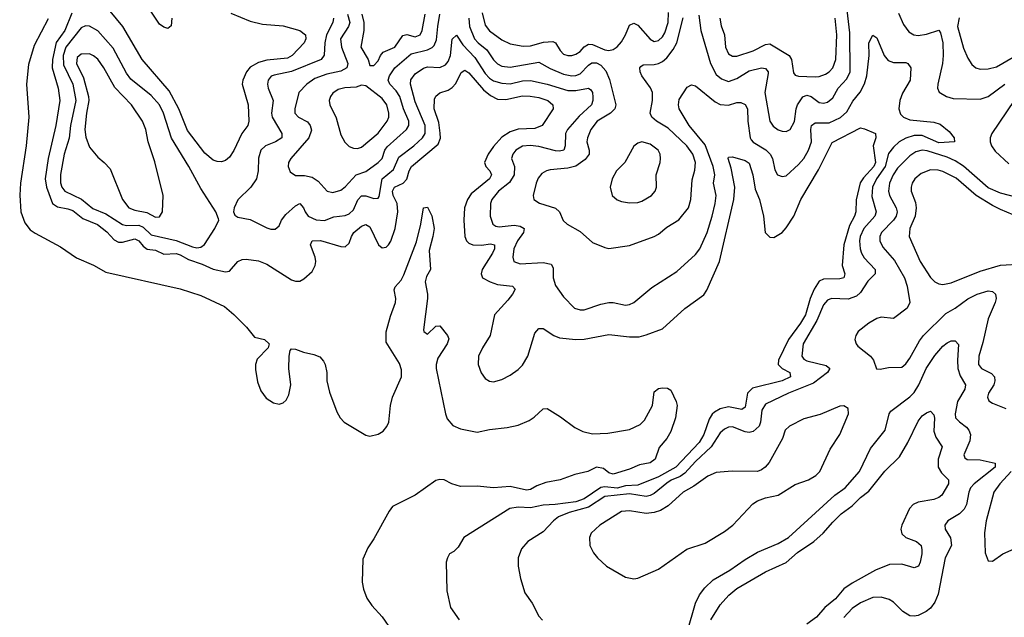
# Model space of a CAD drawing. Header units: inches. Extents: x 1678809 to 1859548, y 384609 to 522868.
# Tile 118 of 256: x 1731311 to 1736088, y 456282 to 459183. Entities that reach past the tile are written whole.
import ezdxf

# ---------------------------------------------------------------- set-up
doc = ezdxf.new("R2010")
doc.units = ezdxf.units.IN
doc.header["$MEASUREMENT"] = 0
doc.layers.add('B7435', color=7, linetype='Continuous')

msp = doc.modelspace()

# ---------------------------------------------------------------- linework, layer by layer
at = {"layer": 'B7435', "color": 5}
for points, elevation in [([(1732050.2, 459189.8), (1732046.6, 459153.4), (1732030, 459140.4), (1732010, 459146.6), (1731990, 459161.4), (1731899.1, 459299.1)], 180), ([(1731450, 459187.7), (1731382.5, 459057.5), (1731354.9, 458965.1), (1731344.1, 458870), (1731356.1, 458710), (1731342.3, 458570), (1731314.9, 458390), (1731311.5, 458331.5), (1731316.4, 458250), (1731336.1, 458196.1), (1731362.7, 458162.7), (1731386.2, 458146.2), (1731510, 458079.7), (1731587.8, 458027.8), (1731670, 457991.2), (1731730, 457957.9), (1732090, 457876.6), (1732190, 457844.1), (1732304.4, 457790), (1732350, 457751.6), (1732410.9, 457690), (1732450, 457642.3), (1732498.8, 457630), (1732522, 457610), (1732516.4, 457590), (1732464.2, 457535.8), (1732456.1, 457510), (1732455.2, 457484.8), (1732465.2, 457425.2), (1732481, 457381), (1732506.5, 457346.5), (1732542.9, 457322.9), (1732570, 457317.2), (1732590, 457323.5), (1732603.7, 457336.3), (1732617.3, 457362.7), (1732626.1, 457410), (1732617.8, 457490), (1732618.2, 457550), (1732623.3, 457576.7), (1732630, 457584.9), (1732650, 457583.7), (1732688.4, 457568.4), (1732738, 457558), (1732766.7, 457546.7), (1732785.8, 457525.8), (1732793.4, 457510), (1732800.7, 457470), (1732801.4, 457430), (1732814.4, 457374.4), (1732850, 457279.1), (1732865.7, 457250), (1732884.9, 457230), (1732990, 457166), (1733010, 457161.6), (1733050, 457171.7), (1733073.9, 457186.1), (1733092.3, 457207.7), (1733101.7, 457230), (1733109.9, 457309.9), (1733120.3, 457350), (1733163.8, 457450), (1733163.5, 457483.5), (1733153.4, 457513.4), (1733090, 457617.3), (1733090, 457668), (1733110, 457744.6), (1733134.5, 457810), (1733136.6, 457830), (1733128.8, 457871.2), (1733133, 457887), (1733161.9, 457918.1), (1733175.6, 457944.4), (1733235.7, 458104.3), (1733257.6, 458190), (1733269.8, 458270), (1733290, 458273.4), (1733310, 458230.4), (1733322.4, 458170), (1733316.3, 458130), (1733297.6, 458062.4), (1733303.5, 457970), (1733284.1, 457935.9), (1733278.3, 457910), (1733289.5, 457850), (1733289, 457830), (1733270, 457678), (1733271.8, 457670), (1733290, 457656.1), (1733330, 457695.2), (1733350, 457697.4), (1733387, 457650), (1733393.7, 457633.7), (1733384.5, 457610), (1733340.5, 457539.5), (1733331.4, 457510), (1733331.4, 457490), (1733376.3, 457270), (1733385.7, 457245.7), (1733413, 457213), (1733450, 457196.6), (1733530, 457180.7), (1733590, 457194.2), (1733676.9, 457203.1), (1733730, 457215.4), (1733782.1, 457237.9), (1733806.8, 457253.2), (1733850, 457293.4), (1733870, 457295.3), (1733935.5, 457255.5), (1734004.1, 457204.1), (1734044, 457184), (1734090, 457173.1), (1734163.9, 457176.1), (1734270, 457194), (1734321.4, 457218.6), (1734341.6, 457238.4), (1734380.4, 457310), (1734390, 457376.3), (1734410, 457393.1), (1734430, 457395.8), (1734454.6, 457394.6), (1734470, 457384.7), (1734496, 457330), (1734501, 457310), (1734493.4, 457250), (1734470, 457183.7), (1734450.2, 457150), (1734413.4, 457106.6), (1734394, 457050), (1734370, 457032.1), (1734318.2, 457021.8), (1734270, 457000.6), (1734190, 456977.2), (1734170, 456984), (1734144.2, 457004.2), (1734110, 457010.5), (1734067.7, 456990), (1734005.1, 456974.9), (1733934, 456950), (1733863.9, 456936.1), (1733820.5, 456919.5), (1733790, 456902), (1733770, 456898.7), (1733690, 456916.8), (1733610, 456910.4), (1733530, 456918.5), (1733450, 456916.2), (1733408.3, 456930), (1733370, 456949), (1733350, 456951.6), (1733330, 456945.7), (1733230, 456874.4), (1733120.6, 456819.4), (1733103.1, 456796.9), (1733030, 456662.8), (1733000.4, 456619.6), (1732976, 456564), (1732972.4, 456452.4), (1732978.6, 456418.6), (1732995.4, 456375.4), (1733019.8, 456339.8), (1733070, 456283.5), (1733116.4, 456216.4)], 180), ([(1731564.5, 459215.5), (1731530.1, 459130), (1731488.3, 459071.7), (1731470.1, 458990.1), (1731469.8, 458949.8), (1731498.5, 458850), (1731506, 458790), (1731487.5, 458670), (1731449.3, 458510), (1731435.3, 458410), (1731442.1, 458370), (1731470.5, 458290.5), (1731494.1, 458274.1), (1731545.4, 458265.4), (1731570, 458256.5), (1731618.2, 458218.2), (1731689.4, 458189.4), (1731734, 458154), (1731770, 458114.8), (1731790, 458103.1), (1731810, 458102.6), (1731870, 458119.9), (1731890, 458109.5), (1731910, 458084.2), (1731930, 458068.4), (1731970, 458063.5), (1732010, 458045), (1732070, 458047.8), (1732090, 458041.4), (1732130, 458018.5), (1732196.3, 457996.3), (1732250, 457972.1), (1732310, 457958.4), (1732330, 457961.8), (1732370, 458008.9), (1732390, 458018.6), (1732410, 458021.2), (1732470, 458012.9), (1732510, 457996), (1732630, 457920.6), (1732650, 457913.7), (1732670, 457914.2), (1732690, 457925.8), (1732730, 457960.7), (1732744.7, 457990), (1732747.5, 458010), (1732744.3, 458030), (1732722.5, 458090), (1732730, 458110.2), (1732770, 458111.8), (1732870, 458081.8), (1732890, 458079.7), (1732910, 458097.6), (1732920.4, 458130), (1732933, 458150), (1732970, 458180.4), (1732990, 458189.3), (1733010, 458177.4), (1733052, 458090), (1733070, 458074.8), (1733090, 458078.6), (1733100.6, 458090), (1733112, 458108), (1733133.5, 458170), (1733145.1, 458250), (1733142.7, 458290), (1733122.8, 458330), (1733119.2, 458350), (1733130.4, 458370), (1733170.9, 458390), (1733190, 458408.2), (1733201, 458450), (1733212.2, 458470), (1733341.8, 458578.2), (1733352.3, 458607.7), (1733351.4, 458631.4), (1733344.2, 458684.2), (1733322, 458750), (1733322.9, 458797.1), (1733330, 458811.8), (1733350, 458828.1), (1733390, 458840.5), (1733410, 458853.2), (1733426.5, 458873.5), (1733452.8, 458927.2), (1733470, 458937.7), (1733490, 458924.8), (1733562.1, 458842.1), (1733595, 458815), (1733630, 458798), (1733670, 458795.7), (1733750, 458812.8), (1733787.4, 458812.6), (1733830, 458806.1), (1733872.9, 458790), (1733898, 458770), (1733899.6, 458750), (1733846, 458670), (1733810, 458655), (1733730, 458651.3), (1733690, 458638.9), (1733650, 458613.2), (1733610, 458567), (1733584, 458530), (1733566.4, 458490), (1733572.8, 458470), (1733592.5, 458450), (1733600.4, 458430), (1733590.7, 458410), (1733502.1, 458337.9), (1733484.2, 458310), (1733469.7, 458270), (1733466.2, 458210), (1733471.1, 458131.1), (1733478.4, 458110), (1733490, 458098.8), (1733510, 458089.7), (1733552.1, 458087.9), (1733594.7, 458094.7), (1733614.8, 458090), (1733614.2, 458070), (1733605, 458050), (1733555.5, 457970), (1733550.2, 457950), (1733556.5, 457930), (1733593.4, 457910), (1733630, 457898.1), (1733702.4, 457890), (1733714.3, 457874.3), (1733701.6, 457850), (1733678.8, 457821.2), (1733614.5, 457750), (1733593.1, 457650), (1733555.8, 457590), (1733536.8, 457550), (1733534.7, 457510), (1733550, 457468.5), (1733570, 457441.7), (1733590, 457429), (1733610, 457425.8), (1733650, 457435.6), (1733690, 457456.8), (1733730, 457484.6), (1733750, 457505.5), (1733776.7, 457550), (1733810, 457662), (1733830, 457684.7), (1733850, 457683.8), (1733902.3, 457650), (1733930, 457639.1), (1734010, 457630.1), (1734050, 457632.1), (1734170, 457654.7), (1734270, 457642.8), (1734315.7, 457644.3), (1734350, 457652.6), (1734430, 457682.6), (1734538.7, 457781.3), (1734630, 457847), (1734644.6, 457870), (1734706, 458010), (1734775.6, 458310), (1734779.9, 458370), (1734762.3, 458462.3), (1734747.8, 458510), (1734750, 458516.3), (1734770, 458517.3), (1734830, 458498.7), (1734850, 458486.2), (1734868, 458430), (1734879.8, 458359.8), (1734899.6, 458310), (1734919.2, 458230), (1734927.5, 458150), (1734950, 458126.7), (1734970, 458125.5), (1735010, 458150.3), (1735030, 458172.9), (1735067, 458230), (1735099.9, 458310), (1735186.6, 458453.4), (1735252.7, 458587.3), (1735390, 458658.2), (1735410, 458654), (1735463, 458630), (1735464.4, 458610), (1735451.7, 458570), (1735462.9, 458490), (1735454.8, 458470), (1735404.1, 458415.9), (1735388.4, 458391.6), (1735368.5, 458308.5), (1735367.3, 458250), (1735361.5, 458230), (1735336.6, 458183.4), (1735308.7, 458090), (1735300.9, 457990), (1735314.5, 457950), (1735309.4, 457930.6), (1735290, 457924.5), (1735210, 457923.7), (1735190, 457913.3), (1735165.2, 457874.8), (1735146.3, 457830), (1735122.9, 457750), (1735099.2, 457710), (1735040.4, 457630), (1734992.2, 457530), (1734990.1, 457510), (1735010.4, 457490.4), (1735047.1, 457470), (1735050.2, 457450), (1735010.8, 457429.2), (1734865.5, 457394.5), (1734842.7, 457370), (1734830, 457302.6), (1734814, 457290), (1734750, 457302.9), (1734710, 457294), (1734682.2, 457277.8), (1734670, 457267.5), (1734655.5, 457244.5), (1734630.1, 457170), (1734607.4, 457130), (1734494.9, 457010), (1734410, 456963.9), (1734310, 456924.2), (1734250, 456920.8), (1734210, 456908.8), (1734150, 456915.6), (1734130, 456912.7), (1734050, 456856.3), (1734010, 456842.9), (1733909.7, 456829.7), (1733850, 456826.9), (1733790, 456812.8), (1733730, 456817), (1733688.8, 456810), (1733466.4, 456670), (1733438.3, 456621.7), (1733418, 456602), (1733396, 456590), (1733386, 456570), (1733381, 456550), (1733382.8, 456410), (1733401, 456330), (1733442.8, 456270)], 220), ([(1732335, 459215), (1732430, 459176.5), (1732490, 459161.2), (1732590, 459153.9), (1732670.9, 459130.9), (1732697.6, 459110), (1732700.2, 459090), (1732691.6, 459070), (1732633.4, 459010), (1732610, 458996.7), (1732510, 458986.8), (1732470, 458976), (1732430, 458952.9), (1732411.2, 458930), (1732394.4, 458890), (1732391.3, 458870), (1732419.5, 458770), (1732422.3, 458690), (1732417.6, 458670), (1732389, 458631), (1732350, 458548.2), (1732330, 458516.3), (1732310, 458499.1), (1732290, 458493.5), (1732270, 458494.8), (1732250, 458501), (1732210, 458535.3), (1732125.5, 458645.5), (1732083.4, 458750), (1732037, 458837), (1731905.5, 458990), (1731811.1, 459150), (1731750, 459224.2)], 220), ([(1732833.7, 459190), (1732830.5, 459170), (1732799.1, 459110), (1732791.4, 459071.4), (1732788.5, 459011.5), (1732773.2, 458990), (1732630, 458932.1), (1732545.6, 458914.4), (1732531.9, 458908.1), (1732517.1, 458890), (1732513.2, 458870), (1732517, 458850), (1732541.3, 458790), (1732533, 458730), (1732535.7, 458710), (1732582.7, 458630), (1732582.8, 458610), (1732551.8, 458590), (1732504.4, 458570), (1732481.4, 458550), (1732469.6, 458510.4), (1732468.2, 458450), (1732460.2, 458410), (1732433.4, 458370), (1732370, 458307.8), (1732351.4, 458270), (1732348.4, 458250), (1732354.7, 458234.7), (1732370, 458224.2), (1732430, 458212.7), (1732510, 458172.3), (1732530, 458165.5), (1732550, 458166), (1732570, 458183.1), (1732581.5, 458210), (1732602.4, 458237.6), (1732650, 458280.2), (1732670, 458290.2), (1732687.7, 458270), (1732695.5, 458250), (1732711.3, 458230), (1732750, 458211.3), (1732790, 458208.9), (1732834.7, 458225.3), (1732890, 458232.6), (1732910, 458240.9), (1732930, 458260.8), (1732952.1, 458307.9), (1732970, 458327.5), (1732990, 458328), (1733030, 458314.8), (1733050, 458316.5), (1733055, 458325), (1733070.5, 458410), (1733124.4, 458455.6), (1733150, 458515.5), (1733223.8, 458570), (1733265.4, 458610), (1733278.4, 458630), (1733278, 458670), (1733230, 458783.9), (1733207.5, 458870), (1733208.2, 458891.8), (1733230, 458920.5), (1733270, 458947.6), (1733290, 458955), (1733350, 458950.8), (1733376.5, 458963.5), (1733390, 458979.7), (1733401.2, 459010), (1733410, 459088.2), (1733430, 459107.6), (1733460.6, 459060.6), (1733519.6, 458999.6), (1733570, 458921.2), (1733590, 458899.4), (1733610, 458886.7), (1733650, 458875.4), (1733690, 458871.2), (1733750, 458886.1), (1733790, 458887.1), (1733870, 458870.4), (1733970, 458838.7), (1734010, 458839.6), (1734070, 458850.7), (1734082.8, 458842.8), (1734090.1, 458830.1), (1734092.3, 458807.7), (1734092.4, 458790), (1734085.5, 458770), (1734025.9, 458714.1), (1733968.4, 458650), (1733959.9, 458630), (1733957.1, 458570), (1733950.5, 458549.5), (1733930, 458544.2), (1733910, 458546.1), (1733830, 458568), (1733787.5, 458572.5), (1733750, 458569.1), (1733717.6, 458550), (1733702.9, 458530), (1733697.7, 458510), (1733711.3, 458470), (1733709.6, 458430), (1733687.8, 458392.2), (1733634.6, 458350), (1733601.5, 458310), (1733595.2, 458290), (1733593.1, 458230), (1733606.3, 458190), (1733621.1, 458181.1), (1733638, 458178), (1733710, 458184.8), (1733740, 458180), (1733759.2, 458170), (1733755, 458150), (1733726.9, 458110), (1733708.9, 458070), (1733703.8, 458030), (1733709.1, 458010), (1733738.6, 457998.6), (1733850, 458005.1), (1733890, 457996.9), (1733899.1, 457979.1), (1733899.1, 457930), (1733910, 457893), (1733950, 457837.6), (1734002.4, 457782.4), (1734030, 457774), (1734050, 457774.7), (1734130, 457801.8), (1734170, 457810.2), (1734190, 457810.2), (1734250, 457796.5), (1734270, 457800.7), (1734291.2, 457810), (1734377.4, 457882.6), (1734499.3, 457960.7), (1734590, 458043.1), (1734610, 458070.3), (1734646, 458150), (1734670.9, 458230), (1734685.9, 458290), (1734689.9, 458329.9), (1734677.8, 458390), (1734682.7, 458430), (1734676, 458470), (1734636.1, 458576.1), (1734558.5, 458670), (1734509.9, 458750), (1734506.9, 458770), (1734510, 458795.5), (1734550, 458855.5), (1734570, 458866.7), (1734590, 458861.7), (1734684.7, 458784.7), (1734710, 458771.9), (1734750, 458768.8), (1734790, 458780.9), (1734810, 458781.8), (1734830, 458771.1), (1734842.1, 458750), (1734843.4, 458690), (1734855, 458610), (1734860.4, 458600.4), (1734869.3, 458589.3), (1734930.8, 458550.8), (1734951.6, 458530), (1734963.5, 458510), (1734973.8, 458453.8), (1734986.7, 458430), (1735010, 458421.7), (1735030, 458425.2), (1735090, 458479.8), (1735114.8, 458510), (1735138.2, 458550), (1735152.2, 458590), (1735149.2, 458650), (1735152.9, 458670), (1735170, 458682), (1735238.4, 458681.6), (1735292.4, 458707.6), (1735323.6, 458736.4), (1735353, 458787), (1735388.1, 458831.9), (1735408.8, 458871.2), (1735420.2, 458910), (1735432, 459010), (1735431, 459070), (1735450, 459108), (1735470, 459095.5), (1735505.2, 459010), (1735525, 458985), (1735550, 458974.7), (1735610, 458974.5), (1735620.4, 458970), (1735634, 458950), (1735631.1, 458890), (1735593.8, 458826.2), (1735580.4, 458790), (1735575.7, 458750), (1735584.9, 458724.9), (1735599.2, 458710), (1735630, 458696.9), (1735746.2, 458686.2), (1735776.4, 458676.4), (1735820.8, 458640.8), (1735844.4, 458610), (1735846.8, 458590), (1735770, 458584.9), (1735690, 458621.2), (1735650, 458621.1), (1735610, 458608.4), (1735577.9, 458590), (1735550, 458564.4), (1735526.6, 458533.4), (1735509.8, 458470), (1735467.2, 458410), (1735447.7, 458370), (1735444.8, 458324.8), (1735466.6, 458250), (1735459.8, 458230), (1735406.9, 458170), (1735388.9, 458130), (1735385.8, 458110), (1735388.3, 458070), (1735394.8, 458050), (1735407.3, 458027.3), (1735460.9, 457970), (1735461, 457950), (1735426.2, 457913.8), (1735390, 457859.1), (1735370, 457840.7), (1735330, 457826.2), (1735250.2, 457829.8), (1735230, 457820.7), (1735210, 457798.2), (1735177.9, 457722.1), (1735111.5, 457610), (1735105.5, 457550), (1735115.3, 457535.3), (1735130, 457526.9), (1735224.3, 457504.3), (1735240.6, 457490), (1735230.1, 457470), (1735162.1, 457417.9), (1735041.3, 457370), (1734930, 457316), (1734912.1, 457287.9), (1734905.4, 457230), (1734898, 457210), (1734870, 457183.4), (1734850, 457178.5), (1734830, 457181.6), (1734770, 457207.4), (1734750, 457204.8), (1734730, 457195.7), (1734710, 457177.4), (1734665.6, 457110), (1734590, 457038.2), (1734538.4, 456981.6), (1734515.3, 456964.7), (1734472.3, 456947.7), (1734450, 456933.6), (1734390, 456883.4), (1734370, 456872.8), (1734350, 456869.2), (1734270, 456881), (1734150, 456868.1), (1734070, 456816.3), (1733976.1, 456790), (1733925, 456770), (1733900.2, 456750), (1733850, 456696.8), (1733776.5, 456650), (1733746, 456614), (1733730.3, 456570), (1733730.2, 456530.2), (1733740.9, 456470), (1733761.1, 456401.1), (1733797.1, 456350), (1733830, 456287.7), (1733847.9, 456267.9)], 240), ([(1732901.6, 459210), (1732912.4, 459170), (1732906.6, 459150), (1732868.4, 459090), (1732872.7, 459050), (1732903, 458970), (1732898.4, 458950), (1732870, 458933.6), (1732802.1, 458917.9), (1732743.2, 458896.8), (1732704.3, 458870), (1732665.4, 458830), (1732646.5, 458750), (1732645.9, 458730), (1732664, 458710), (1732706.9, 458686.9), (1732721.1, 458670), (1732726.2, 458646.2), (1732714.7, 458610), (1732626.2, 458510), (1732616.1, 458490), (1732614.3, 458470), (1732624.3, 458444.3), (1732650, 458426), (1732692.6, 458427.4), (1732730, 458419.3), (1732759.7, 458399.7), (1732802.3, 458350), (1732830, 458343.9), (1732870, 458355.5), (1732890, 458370.9), (1732943.9, 458430), (1732990, 458446.7), (1733051.1, 458490), (1733070, 458509.5), (1733083.5, 458550), (1733094.4, 458565.6), (1733188.6, 458650), (1733199.2, 458670), (1733198.9, 458690), (1733173.7, 458750), (1733155.5, 458810), (1733137.9, 458837.9), (1733106.6, 458870), (1733099.4, 458890), (1733105.4, 458910), (1733130.6, 458949.4), (1733210, 459017.7), (1733290, 459036), (1733312.7, 459047.3), (1733322.3, 459057.7), (1733334, 459086), (1733339.4, 459150), (1733350.3, 459210)], 260), ([(1732971.7, 459210), (1732981.3, 459170), (1732980.6, 459130), (1732965.7, 459050), (1733002, 458990), (1733010, 458960.7), (1733030, 458960.3), (1733050, 458982.6), (1733061, 459010), (1733075.4, 459024.6), (1733130.7, 459049.3), (1733170, 459106.1), (1733190, 459111.4), (1733230, 459099.9), (1733253.8, 459110), (1733264.1, 459130), (1733278.2, 459210)], 280), ([(1733489.8, 459190), (1733493.9, 459150), (1733517.3, 459090), (1733534.8, 459070), (1733577.3, 459037.3), (1733610, 458988.1), (1733629.1, 458969.1), (1733650, 458958.1), (1733690, 458952.5), (1733830, 458977.5), (1733885.5, 458945.5), (1733950, 458919.2), (1733990, 458909.7), (1734010, 458911.5), (1734030, 458920.6), (1734070, 458962.5), (1734086.7, 458973.3), (1734110, 458973.8), (1734130, 458961.9), (1734155.4, 458935.4), (1734172.8, 458892.8), (1734203.7, 458770), (1734198.8, 458750), (1734177.6, 458730), (1734112.5, 458690), (1734081.5, 458650), (1734065.9, 458610), (1734063.2, 458590), (1734074.6, 458550), (1734074.3, 458530), (1734055.2, 458504.8), (1734010, 458472.6), (1733970, 458461.7), (1733885.2, 458454.8), (1733866.7, 458450), (1733843.6, 458436.4), (1733826, 458414), (1733816.3, 458390), (1733801.7, 458330), (1733806, 458310), (1733833.1, 458293.1), (1733910, 458267.9), (1733930.1, 458250.1), (1733948.5, 458208.5), (1733966.4, 458190), (1734030, 458155.5), (1734090, 458101.1), (1734150, 458076.9), (1734170, 458072.7), (1734270, 458087.1), (1734389.9, 458130.1), (1734410, 458141.3), (1734450, 458175.6), (1734509.3, 458210.7), (1734555.3, 458270), (1734566.8, 458310), (1734574.1, 458405.9), (1734587, 458453), (1734589.3, 458490), (1734577.3, 458530), (1734548.1, 458570), (1734456.9, 458656.9), (1734399.8, 458690), (1734378, 458710), (1734369.3, 458730), (1734381.6, 458790), (1734380.5, 458830), (1734371.6, 458851.6), (1734329.9, 458910), (1734321.7, 458930), (1734319.8, 458950), (1734323.9, 458956.1), (1734336.6, 458963.4), (1734390, 458965.5), (1734410, 458970.6), (1734430, 458980.6), (1734450, 458998.3), (1734481.7, 459038.3), (1734499.7, 459070), (1734530, 459192)], 260), ([(1733555.6, 459215.6), (1733570, 459156.9), (1733590, 459128.8), (1733650, 459084.5), (1733690, 459065.1), (1733754.2, 459054.2), (1733790, 459056.2), (1733853.2, 459073.2), (1733896.9, 459076.9), (1733911.3, 459071.3), (1733932.9, 459032.9), (1733950, 459015.7), (1733970, 459008.5), (1733990, 459009), (1734010, 459015.3), (1734030, 459028.4), (1734050, 459050.7), (1734070, 459064.7), (1734090, 459063.1), (1734150, 459036.6), (1734170, 459034), (1734190, 459038), (1734210, 459051), (1734230, 459075), (1734250.9, 459110), (1734270, 459156.5), (1734290, 459166.4), (1734310, 459157.2), (1734370, 459088.7), (1734390, 459077.8), (1734410, 459081.4), (1734430, 459100.6), (1734440.7, 459119.3), (1734457.5, 459170), (1734458.3, 459218.3)], 280), ([(1734605.1, 459205.1), (1734616.2, 459130), (1734663, 458970), (1734690, 458916.6), (1734715.6, 458895.6), (1734750, 458883.6), (1734790, 458898.3), (1734850, 458935.3), (1734909.3, 458949.3), (1734930, 458946.7), (1734941.8, 458930), (1734941.8, 458921.8), (1734926.5, 458830), (1734951, 458690), (1734966.3, 458666.3), (1734990, 458648.6), (1735010, 458641.5), (1735030, 458640.7), (1735049.6, 458650), (1735070, 458688.4), (1735078.1, 458750), (1735084.8, 458770), (1735110, 458808.3), (1735130, 458816.8), (1735150, 458810.1), (1735190, 458781), (1735210, 458777.7), (1735230, 458783), (1735256.4, 458803.6), (1735282.1, 458850), (1735323.6, 458896.4), (1735339.3, 458930), (1735338.6, 459118.6), (1735325, 459230)], 260), ([(1734708.3, 459190), (1734714, 459154), (1734730.6, 459110), (1734735.1, 459050), (1734750, 459017.6), (1734770, 459006.1), (1734790, 459006.6), (1734870, 459031.1), (1734930, 459063.4), (1734950, 459065.5), (1735044.6, 459010), (1735055.9, 458990), (1735065.7, 458925.7), (1735073.7, 458913.7), (1735088.7, 458908.7), (1735170, 458905.5), (1735190, 458907.3), (1735220.9, 458919.1), (1735238.3, 458930), (1735256.6, 458950), (1735270.7, 458990), (1735274.6, 459110), (1735266.9, 459190)], 280), ([(1735574.2, 459214.2), (1735599.4, 459159.4), (1735624.1, 459124.1), (1735649.6, 459109.6), (1735670, 459106.6), (1735710, 459113.2), (1735770, 459133), (1735778.8, 459118.8), (1735789.6, 459070), (1735791.6, 459010), (1735788, 458970), (1735764.8, 458870), (1735764.2, 458850), (1735772, 458832), (1735806.7, 458810), (1735839.7, 458799.7), (1735970, 458797.8), (1736010, 458809.5), (1736090, 458869.5)], 260), ([(1735868.2, 459191.8), (1735860.1, 459150), (1735890, 459044.9), (1735910, 458996.5), (1735930, 458964.9), (1735949.5, 458949.5), (1735970, 458943.5), (1736010, 458944.1), (1736050, 458954.2), (1736130, 459001.5)], 280), ([(1736135.9, 458790), (1736026.5, 458630), (1736019.8, 458610), (1736019.5, 458590), (1736025.9, 458570), (1736044, 458544), (1736110, 458484.1)], 260), ([(1736150, 458320.1), (1736070, 458341.7), (1736010, 458367.6), (1735890, 458472.8), (1735850, 458498.2), (1735810, 458515.6), (1735714, 458546), (1735690, 458549), (1735659.2, 458540.8), (1735630, 458521.9), (1735570, 458462.5), (1735548.1, 458430), (1735530.6, 458390), (1735526.7, 458350), (1735530.1, 458330), (1735563.6, 458270), (1735568.6, 458250), (1735563.3, 458230), (1735549.6, 458210), (1735491.4, 458150), (1735483.6, 458130), (1735483.5, 458110), (1735499, 458079), (1735554.6, 458014.6), (1735603.6, 457930), (1735616.6, 457890), (1735628.9, 457810), (1735617, 457783), (1735550, 457733.2), (1735490, 457739.6), (1735470, 457733.3), (1735430, 457709.7), (1735379.5, 457670), (1735367, 457650), (1735363.1, 457630), (1735368.4, 457610), (1735377.7, 457597.7), (1735439.1, 457550), (1735452.7, 457530), (1735468.2, 457488.2), (1735486, 457486), (1735525.2, 457494.8), (1735590, 457496.5), (1735610, 457512), (1735630, 457540.3), (1735676, 457624), (1735695.6, 457650), (1735804, 457756), (1735850, 457782), (1735910, 457828.4), (1735955.8, 457850), (1736010, 457866), (1736030, 457862.8), (1736045.2, 457850), (1736047.6, 457830), (1736042.6, 457810), (1736009.2, 457730.8), (1735983.8, 457616.2), (1735963.7, 457550), (1735962.2, 457510), (1735976.5, 457490), (1736024.8, 457464.8), (1736039.7, 457450), (1736042.3, 457430), (1736036.1, 457410), (1736011.2, 457370), (1736005.5, 457350), (1736013.1, 457333.1), (1736030, 457320.7), (1736094.9, 457294.9)], 260), ([(1736130, 458235.8), (1736070, 458261.8), (1736030, 458281.2), (1735951.6, 458330), (1735853.8, 458413.8), (1735790, 458446.3), (1735767.6, 458452.4), (1735730, 458453.7), (1735683.9, 458436.1), (1735653.5, 458410), (1735641.3, 458390), (1735635.9, 458370), (1735636.3, 458350), (1735656.4, 458296.4), (1735660.9, 458270), (1735654.7, 458230), (1735629.3, 458169.3), (1735626.2, 458130), (1735678.9, 458010), (1735730, 457931.3), (1735751.3, 457911.3), (1735770, 457901.5), (1735790, 457897.7), (1735830, 457905.7), (1735970, 457961.5), (1736070, 457991.3), (1736177.8, 457997.8)], 280), ([(1734550, 456210.4), (1734590.5, 456350), (1734609.4, 456390.6), (1734634.6, 456425.4), (1734676.2, 456463.8), (1734756, 456510), (1734830, 456562.7), (1734890, 456597.4), (1734990, 456640.9), (1735040.4, 456670), (1735265.8, 456874.2), (1735315, 456910), (1735386, 456990), (1735438, 457102), (1735509, 457191), (1735529.8, 457270), (1735537.7, 457282.3), (1735630, 457352.7), (1735650, 457373.7), (1735673.5, 457410), (1735709.4, 457490), (1735750, 457552.6), (1735790, 457597.4), (1735810, 457614.5), (1735830, 457623.9), (1735850, 457624.6), (1735866, 457606), (1735860.3, 457530), (1735862.7, 457490), (1735874.3, 457454.3), (1735899.1, 457410), (1735896.8, 457390), (1735860.9, 457330), (1735848.7, 457270), (1735851.7, 457250), (1735870.1, 457230.1), (1735904.6, 457204.6), (1735916.2, 457190), (1735923.8, 457170), (1735920.8, 457139.2), (1735891.3, 457070), (1735896.5, 457056.5), (1735908.1, 457048.1), (1735970, 457045.6), (1736043.8, 457030), (1736042.6, 457010), (1735940.7, 456930), (1735924.2, 456910), (1735915.6, 456890), (1735903.6, 456830), (1735893.2, 456806.8), (1735870, 456783.6), (1735814, 456750), (1735798.5, 456730), (1735801.6, 456710), (1735827.1, 456667.1), (1735831.2, 456630), (1735800.4, 456570), (1735766.1, 456393.9), (1735750, 456355.1), (1735730, 456327.1), (1735708.5, 456310), (1735670, 456290.8), (1735650, 456287), (1735630, 456289.8), (1735595.1, 456310), (1735550, 456355.1), (1735528.9, 456368.9), (1735490, 456379.3), (1735450, 456377.8), (1735390, 456352.9), (1735350, 456325), (1735310, 456281)], 240), ([(1734664.3, 456270), (1734710, 456342.9), (1734751.2, 456390), (1734790, 456422.5), (1734930, 456502.1), (1735030, 456548), (1735084, 456596), (1735163.8, 456650), (1735208.3, 456690), (1735255.4, 456744.6), (1735296.5, 456783.5), (1735350, 456822.8), (1735390, 456863.4), (1735430, 456894.7), (1735508.7, 456991.3), (1735579.2, 457060.8), (1735619.2, 457130), (1735670, 457234.9), (1735690, 457259.5), (1735710, 457275.3), (1735730, 457283), (1735745.3, 457265.3), (1735748.8, 457248.8), (1735745.8, 457185.8), (1735756.3, 457156.3), (1735786.4, 457110), (1735767.3, 457050), (1735766.3, 457010), (1735783, 456983), (1735817.4, 456950), (1735816.9, 456930), (1735784.6, 456875.4), (1735770, 456862.9), (1735746.6, 456853.4), (1735670, 456840.8), (1735646.2, 456830), (1735628.1, 456810), (1735591.4, 456730), (1735586, 456710), (1735590, 456687.1), (1735610, 456668.8), (1735661.1, 456650), (1735683.6, 456630), (1735688.4, 456610), (1735687, 456590), (1735680.2, 456550), (1735671.4, 456530), (1735650, 456522), (1735590, 456539.4), (1735530, 456538.9), (1735462.4, 456510), (1735350, 456446.9), (1735310, 456420.4), (1735268.1, 456371.9), (1735216.4, 456330), (1735177.1, 456282.9), (1735130, 456248)], 220), ([(1736120.3, 456990), (1736065.5, 456930), (1736036.6, 456890), (1735998.9, 456750), (1735991.4, 456691.4), (1735995.1, 456595.1), (1736010, 456556), (1736030, 456554), (1736080.9, 456590), (1736150, 456621.2)], 260)]:
    msp.add_lwpolyline(points, dxfattribs=dict(at, elevation=elevation))
for points, elevation in [([(1731630, 459152.7), (1731610, 459143.7), (1731534.6, 459050), (1731521.9, 459010), (1731524.7, 458964.7), (1731568.6, 458870), (1731584.6, 458790), (1731557.8, 458670), (1731551.8, 458608.2), (1731527.3, 458530), (1731510, 458432.3), (1731509.2, 458390.8), (1731516.6, 458370), (1731531, 458350), (1731611.9, 458311.9), (1731666, 458266), (1731730, 458241.4), (1731810, 458188.8), (1731830, 458184.2), (1731890, 458185.7), (1731910, 458175.8), (1731950, 458138.1), (1732071.3, 458111.3), (1732150, 458080.8), (1732170, 458076.2), (1732190, 458079.3), (1732208.4, 458091.6), (1732258.7, 458170), (1732278, 458210), (1732276.6, 458216.6), (1732263, 458250), (1732190, 458363.9), (1732132.2, 458470), (1732048.3, 458608.3), (1732009, 458730), (1731990.4, 458770), (1731950, 458815.8), (1731850, 458895), (1731830, 458923.1), (1731764.4, 459044.4), (1731690, 459129), (1731650, 459151.4)], 240), ([(1731650, 459016.8), (1731610, 459015.2), (1731590, 458998.7), (1731586.6, 458970), (1731620.8, 458900.8), (1731644.5, 458810), (1731646.8, 458790), (1731634.8, 458730), (1731627.7, 458650), (1731632.8, 458612.8), (1731650, 458563.8), (1731690, 458514.9), (1731722, 458490), (1731750, 458458.8), (1731810.4, 458310), (1731840.4, 458270), (1731870, 458258.6), (1731927.5, 458247.5), (1731970, 458223.7), (1731990, 458226), (1732004.5, 458250), (1732007.8, 458330), (1731966.6, 458493.4), (1731934.6, 458590), (1731922.9, 458650), (1731907.3, 458690), (1731853.4, 458770), (1731773.3, 458853.3), (1731719.9, 458950), (1731690, 458992.1), (1731670, 459008.3)], 260), ([(1732970, 458864.4), (1732943.8, 458856.2), (1732888.1, 458851.9), (1732856.2, 458843.8), (1732830, 458826.6), (1732818.6, 458810), (1732813.2, 458790), (1732815.6, 458770), (1732845.9, 458705.9), (1732870, 458624), (1732889.2, 458589.2), (1732910, 458567.2), (1732930, 458559.6), (1732950, 458558.5), (1732970, 458564.9), (1733050, 458631.9), (1733093.7, 458690), (1733101.4, 458710), (1733102.3, 458730), (1733092.8, 458770), (1733070, 458800.5), (1732990, 458862)], 280), ([(1734330, 458589.7), (1734310, 458584.2), (1734291.3, 458568.7), (1734247.2, 458490), (1734206.4, 458450), (1734184.9, 458410), (1734176.4, 458370), (1734185.5, 458330), (1734210, 458308.7), (1734230, 458300.3), (1734270, 458293.4), (1734310, 458296), (1734330, 458302.7), (1734376.9, 458330), (1734393.7, 458350), (1734399.8, 458370), (1734399.2, 458430), (1734418.5, 458490), (1734420.4, 458510), (1734418, 458530), (1734408.2, 458550), (1734370, 458578.5)], 280), ([(1735310, 457309.2), (1735290, 457306.6), (1735194.1, 457265.9), (1735115.1, 457244.9), (1735044.9, 457210), (1735025.2, 457190), (1735011.6, 457150), (1734946.4, 457033.6), (1734927.7, 457010), (1734910, 456997.6), (1734890, 456989.7), (1734768.1, 456991.9), (1734690, 456985.3), (1734650, 456967), (1734581.7, 456918.3), (1734530, 456889), (1734456.6, 456823.4), (1734419.8, 456800.2), (1734389.1, 456790.9), (1734350, 456786.1), (1734270, 456798.2), (1734230, 456795.8), (1734126.4, 456730), (1734083.8, 456690), (1734075.5, 456670), (1734077.3, 456630), (1734095.6, 456595.6), (1734114, 456570), (1734157.3, 456530), (1734250, 456477.1), (1734290, 456468.5), (1734310, 456472.4), (1734410, 456515.5), (1734547.6, 456612.4), (1734637.4, 456642.6), (1734730, 456698.7), (1734771.6, 456730), (1734867.7, 456832.3), (1734890, 456847), (1734930, 456861.3), (1734990, 456874.9), (1735073.8, 456926.2), (1735138, 456950), (1735173, 456970), (1735192.1, 456990), (1735242.2, 457097.8), (1735289.8, 457170), (1735331.5, 457270), (1735330, 457295.3)], 260)]:
    msp.add_lwpolyline(points, close=True, dxfattribs=dict(at, elevation=elevation))

doc.saveas('drawing.dxf')
